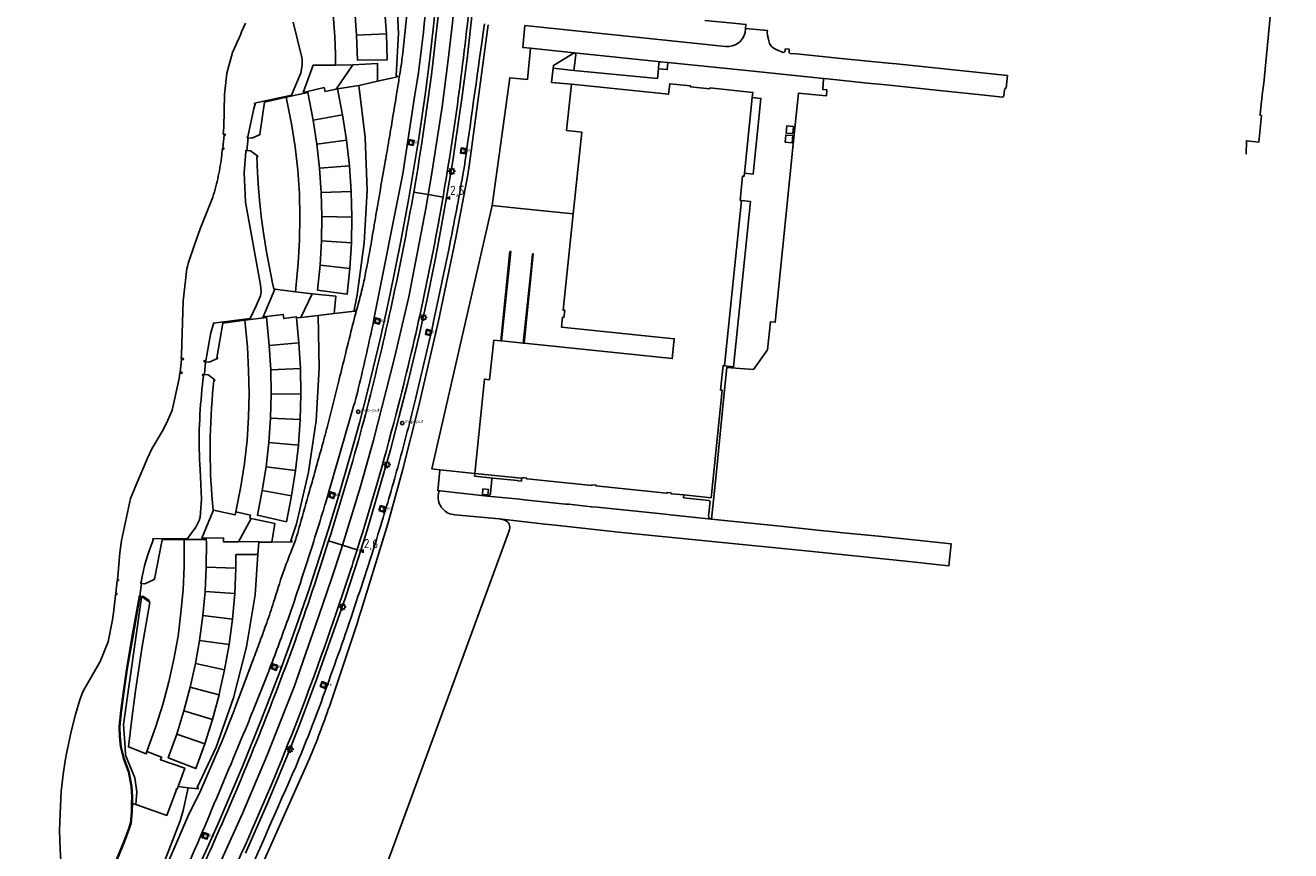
# Model space of a CAD drawing. Extents: x 165936 to 168762, y 445225 to 450407.
# Tile 51 of 69: x 168106 to 168454, y 448456 to 448683. Entities that reach past the tile are written whole.
import ezdxf

# ---------------------------------------------------------------- set-up
doc = ezdxf.new("R2010")
doc.units = 0
doc.header["$LTSCALE"] = 4
doc.layers.get('0').update_dxf_attribs({"linetype": 'CONTINUOUS'})
for name, color, linetype in [('G_BTD', 3, 'CONTINUOUS'), ('G_OTD', 32, 'CONTINUOUS'), ('G_OWG', 6, 'CONTINUOUS'), ('G_OWT', 6, 'CONTINUOUS'), ('G_PND', 1, 'CONTINUOUS'), ('G_WGD', 7, 'CONTINUOUS'), ('G_WTD', 5, 'CONTINUOUS'), ('LSHD', 3, 'CONTINUOUS'), ('PPALHM', 10, 'CONTINUOUS')]:
    doc.layers.add(name, color=color, linetype=linetype)
doc.layers.add('PPAL', color=7, linetype='CONTINUOUS', true_color=0xbd2877)
doc.layers.add('PPUT', color=7, linetype='CONTINUOUS', true_color=0xbd2877)
doc.styles.add('ISO', font='ISO')

# ---------------------------------------------------------------- blocks, each defined once
blk = doc.blocks.new('kolk')
at = {"color": 0}
blk.add_circle((0, 0), 0.6, dxfattribs=at)
at = {"color": 0, "linetype": 'Continuous', "style": 'ISO'}
blk.add_attdef('KOLK', (-0.04, -0.26), '', height=0.8, dxfattribs=at)
blk = doc.blocks.new('lichtmast')
at = {"color": 0}
for p, q in [((-0.6, 0), (-1, 0)), ((-0.71, 0.71), (-0.42, 0.42)), ((0, 0.6), (0, 1)), ((0.42, 0.42), (0.71, 0.71)), ((0.6, 0), (1, 0)), ((-0.42, -0.42), (-0.71, -0.71)), ((0, -0.6), (0, -1)), ((0.42, -0.42), (0.71, -0.71))]:
    blk.add_line(p, q, dxfattribs=at)
blk.add_circle((0, 0), 0.6, dxfattribs=at)
blk = doc.blocks.new('kilometerpaal')
at = {"color": 0}
for p, q in [((-0.44, 0.44), (0.44, -0.44)), ((-0.44, -0.44), (-0.44, 0.44)), ((0.44, 0.44), (-0.44, -0.44)), ((0.44, -0.44), (0.44, 0.44))]:
    blk.add_line(p, q, dxfattribs=at)
at = {"color": 0, "style": 'ISO'}
blk.add_attdef('KILOMETERPAAL', (0.59, 0.87), '', height=2.5, dxfattribs=at)
blk = doc.blocks.new('klok')
at = {"color": 0}
blk.add_circle((0, 0), 0.45, dxfattribs=at)
at = {"style": 'ISO'}
blk.add_attdef('KLOK', (0.7, 0), '', height=0.9, dxfattribs=at)

msp = doc.modelspace()

# ---------------------------------------------------------------- linework, layer by layer
at = {"layer": 'G_BTD', "linetype": 'Continuous', "transparency": 33554687}
for points in [[(168198.073, 448522.082), (168205.379, 448545.998), (168209.497, 448560.68), (168213.898, 448578.118), (168219.362, 448601.827), (168224.089, 448624.267), (168227.427, 448642.112), (168227.911, 448645.225), (168233.075, 448683.358)], [(168303.888, 448682.376), (168303.991, 448683.484), (168300.506, 448683.815), (168292.677, 448684.587)], [(168191.032, 448672.31), (168184.904, 448672.267), (168182.107, 448664.763), (168183.284, 448665.025)], [(168195.759, 448672.361), (168191.207, 448665.667)], [(168197.454, 448666.699), (168197.486, 448666.706), (168202.572, 448667.841)], [(168171.946, 448603.077), (168171.055, 448602.965), (168174.275, 448610.63)], [(168184.622, 448609.332), (168181.449, 448602.825)], [(168190.641, 448603.867), (168186.231, 448603.317)], [(168234.402, 448558.584), (168241.103, 448557.877), (168241.247, 448557.862), (168241.274, 448557.859), (168242.181, 448557.763), (168242.257, 448558.543)], [(168157.465, 448549.695), (168156.157, 448546.689), (168154.245, 448542.03), (168155.438, 448542.054)], [(168167.79, 448547.489), (168164.34, 448541.063)], [(168197.343, 448431.084), (168206.779, 448456.745), (168222.653, 448500), (168227.424, 448512.999), (168238.576, 448543.339), (168238.928, 448544.383)], [(168237.648, 448546.944), (168236.093, 448547.329)], [(168164.34, 448541.063), (168163.616, 448541.057)], [(168170.025, 448540.886), (168169.905, 448540.885)], [(168173.486, 448540.923), (168170.025, 448540.886)], [(168137.586, 448525.738), (168137.9, 448525.701), (168138.072, 448525.681), (168138.444, 448525.402), (168139.522, 448524.595), (168139.637, 448524.747)], [(168161.555, 448431.825), (168167.324, 448444.246), (168183.881, 448481.348)], [(168150.424, 448473.326), (168149.078, 448467.063), (168148.206, 448464.219), (168144.521, 448454.43), (168143.876, 448452.852), (168141.959, 448448.509), (168140.246, 448444.622), (168138.912, 448441.487), (168138.052, 448439.464), (168136.221, 448435.179), (168135.775, 448434.255), (168130.23, 448423.812), (168128.757, 448421.229), (168125.393, 448415.839), (168117.624, 448404.116)], [(168147.701, 448473.613), (168147.446, 448472.896), (168147.143, 448472.972), (168147.105, 448472.517), (168144.529, 448465.691), (168142.547, 448466.389), (168136.029, 448468.684)]]:
    msp.add_lwpolyline(points, dxfattribs=at)
for points in [[(168238.928, 448544.383, 0.3965949), (168237.648, 448546.944)], [(168189.33, 448495.72, 0.0075488), (168198.073, 448522.082)], [(168183.881, 448481.348, 0.0135696), (168189.33, 448495.72)]]:
    msp.add_lwpolyline(points, format="xyb", dxfattribs=at)
at = {"layer": 'G_OTD', "linetype": 'Continuous', "transparency": 33554687}
for points in [[(168202.572, 448667.841), (168208.065, 448669.066), (168207.966, 448669.306), (168207.745, 448669.304), (168208.316, 448681.12), (168207.654, 448695.514), (168205.694, 448709.892), (168202.641, 448724.021)], [(168243.866, 448668.329), (168244.731, 448676.942)], [(168190.974, 448675.177), (168191.032, 448672.31)], [(168256.678, 448675.643), (168251.018, 448672.18), (168250.945, 448671.403)], [(168191.032, 448672.31), (168195.759, 448672.361)], [(168195.759, 448672.361), (168195.805, 448672.362), (168202.572, 448672.757), (168202.572, 448667.841)], [(168190.641, 448603.867), (168196.351, 448604.579), (168196.338, 448604.851), (168196.188, 448604.878), (168196.967, 448609.04), (168198.89, 448623.335), (168199.682, 448637.782), (168199.143, 448652.388), (168197.454, 448666.699)], [(168197.454, 448666.699), (168191.524, 448665.738)], [(168234.122, 448633.589), (168236.414, 448650.164), (168236.414, 448650.168), (168238.982, 448668.81), (168243.866, 448668.329)], [(168183.346, 448664.714), (168177.466, 448663.411)], [(168219.685, 448560.872), (168219.626, 448560.878), (168217.556, 448561.095), (168234.122, 448633.589)], [(168241.054, 448632.876), (168234.122, 448633.589)], [(168256.436, 448631.296), (168241.054, 448632.876)], [(168236.489, 448596.396), (168239.03, 448620.947), (168239.279, 448620.921), (168236.738, 448596.37)], [(168244.834, 448616.315), (168245.247, 448620.304), (168245.463, 448620.282), (168242.921, 448595.726)], [(168242.706, 448595.748), (168244.834, 448616.315)], [(168184.622, 448609.332), (168179.965, 448609.82)], [(168184.622, 448609.332), (168191.068, 448608.676), (168190.641, 448603.867)], [(168173.486, 448540.923), (168179.017, 448540.982), (168179.03, 448541.293), (168178.702, 448541.326), (168180.281, 448546.004), (168183.611, 448560.247), (168185.686, 448574.402), (168186.548, 448588.874), (168186.231, 448603.317)], [(168186.231, 448603.317), (168181.449, 448602.825)], [(168171.982, 448602.774), (168166.025, 448602.028)], [(168181.449, 448602.825), (168180.231, 448602.699)], [(168167.79, 448547.489), (168167.438, 448547.568), (168167.626, 448548.352), (168163.524, 448549.288)], [(168167.79, 448547.489), (168174.333, 448546.031), (168173.486, 448540.923)], [(168155.446, 448541.7), (168149.38, 448541.621)], [(168169.653, 448537.492), (168168.879, 448526.433), (168166.485, 448512.149), (168162.909, 448498.083), (168158.112, 448484.486), (168152.883, 448473.336), (168153.266, 448473.207), (168153.239, 448473.029), (168150.424, 448473.326)], [(168139.078, 448483.284), (168143.127, 448481.769), (168142.786, 448481.011), (168149.492, 448478.66), (168147.701, 448473.613)], [(168147.701, 448473.613), (168150.424, 448473.326)]]:
    msp.add_lwpolyline(points, dxfattribs=at)
msp.add_lwpolyline([(168184.965, 448714.141, -0.0665992), (168190.974, 448675.177)], format="xyb", dxfattribs=at)
at = {"layer": 'G_OWG', "linetype": 'Continuous', "transparency": 33554687}
for points in [[(168216.64, 448699.38, -0.0287), (168212.785, 448663.525)], [(168209.446, 448674.967, 0.0021784), (168210.569, 448685.552)], [(168231.992, 448683.645, -0.0009002), (168226.718, 448645.993)], [(168209.141, 448672.64, 0.0098832), (168209.446, 448674.967)], [(168208.569, 448668.949, 0.0016285), (168209.141, 448672.64)], [(168207.917, 448664.891, 0.0015185), (168208.569, 448668.949)], [(168206.17, 448654.267, 0.0004582), (168207.917, 448664.891)], [(168205.562, 448650.662, 0.0011244), (168206.17, 448654.267)], [(168204.592, 448645.109, 0.0014285), (168205.562, 448650.662)], [(168203.183, 448637.085, -0.0011305), (168204.592, 448645.109)], [(168226.718, 448645.993, -0.0086186), (168226.088, 448642.056)], [(168226.088, 448642.056, -0.0054385), (168222.365, 448622.39)], [(168202.464, 448632.88, -0.0011948), (168203.183, 448637.085)], [(168201.227, 448625.609, 0.0006911), (168202.464, 448632.88)], [(168199.401, 448615.515, 0.0045516), (168201.227, 448625.609)], [(168222.365, 448622.39, -0.0051089), (168217.983, 448601.658)], [(168198.483, 448611.198, 0.0106187), (168199.401, 448615.515)], [(168197.266, 448606.493, 0.0112281), (168198.483, 448611.198)], [(168195.512, 448599.89, -0.0078447), (168197.266, 448606.493)], [(168193.473, 448591.625, -0.0008828), (168195.512, 448599.89)], [(168201.696, 448602.804, -0.0062217), (168197.879, 448585.633)], [(168217.159, 448597.816, -0.0026331), (168212.73, 448579.176)], [(168191.83, 448584.978, 0.0010275), (168193.473, 448591.625)], [(168188.883, 448573.272, 0.0011252), (168191.83, 448584.978)], [(168197.879, 448585.633, -0.0127007), (168195.714, 448577.376)], [(168212.73, 448579.176, -0.0068957), (168208.138, 448561.509)], [(168195.714, 448577.376, -0.0004303), (168188.323, 448551.935)], [(168188.017, 448569.955, 0.0036079), (168188.883, 448573.272)], [(168183.836, 448554.938, 0.0002962), (168187.576, 448568.343)], [(168187.576, 448568.343, 0.0020472), (168188.017, 448569.955)], [(168208.138, 448561.509, -0.0081858), (168203.146, 448544.437)], [(168181.266, 448545.801, 0.000897), (168183.836, 448554.938)], [(168188.323, 448551.935, -0.0038518), (168187.452, 448549.029)], [(168187.452, 448549.029, -0.0036923), (168181.776, 448531.065)], [(168180.366, 448542.674, 0.0026176), (168181.266, 448545.801)], [(168203.146, 448544.437, -0.0060133), (168195.777, 448521.671)], [(168179.023, 448538.896, 0.0283188), (168180.366, 448542.674)], [(168176.6, 448532.55, -0.0168162), (168179.023, 448538.896)], [(168173.945, 448524.377, -0.0086848), (168176.6, 448532.55)], [(168181.776, 448531.065, -0.0064097), (168178.235, 448520.596)], [(168172.066, 448518.739, 0.0126111), (168173.945, 448524.377)], [(168178.235, 448520.596, -0.0065204), (168173.316, 448507.201)], [(168195.777, 448521.671, -0.0063192), (168187.565, 448498.3)], [(168170.14, 448513.443, 0.0011219), (168172.066, 448518.739)], [(168168.321, 448508.513, 0.0010244), (168170.14, 448513.443)], [(168173.316, 448507.201, -0.0059797), (168167.543, 448492.62)], [(168162.206, 448492.305, 0.0043105), (168163.583, 448495.88)], [(168187.565, 448498.3, -0.011959), (168180.043, 448479.099)], [(168159.199, 448484.789, 0.0019957), (168162.206, 448492.305)], [(168167.543, 448492.62, -0.0017257), (168166.844, 448490.931)], [(168156.335, 448465.799, 0.0001299), (168166.844, 448490.931)], [(168180.043, 448479.099, -0.0005238), (168164.913, 448444.673)], [(168156.335, 448465.799, -0.003709), (168152.496, 448456.814)], [(168152.496, 448456.814, -0.001952), (168144.818, 448439.393)]]:
    msp.add_lwpolyline(points, format="xyb", dxfattribs=at)
for points in [[(168149.537, 448443.478), (168155.388, 448456.042), (168158.757, 448463.633), (168165.38, 448479.184), (168170.631, 448492.151), (168175.676, 448505.215), (168179.578, 448515.837), (168183.644, 448527.72), (168185.789, 448534.227), (168188.985, 448544.255), (168191.548, 448552.614), (168195.347, 448565.598), (168197.603, 448573.788), (168199.91, 448582.77), (168203.288, 448596.792), (168204.884, 448603.842), (168206.064, 448609.261), (168209.033, 448623.796), (168211.229, 448635.631), (168213.259, 448647.736), (168214.032, 448652.705), (168215.757, 448664.735), (168216.953, 448674.063), (168217.988, 448683.033), (168218.648, 448689.474)], [(168166.261, 448455.335), (168172.305, 448469.099), (168177.6, 448481.847), (168180.982, 448490.369), (168185.793, 448503.074), (168193.736, 448525.736), (168197.422, 448536.976), (168199.7, 448544.253), (168201.873, 448551.461), (168204.356, 448560.048), (168206.106, 448566.354), (168208.46, 448575.212), (168210.905, 448584.839), (168214.003, 448597.851), (168216.211, 448607.855), (168218.518, 448619.109), (168219.573, 448624.585), (168221.325, 448634.228), (168222.316, 448640.038), (168223.36, 448646.474), (168223.875, 448649.776), (168225.892, 448663.746), (168227.214, 448674.047), (168228.735, 448687.528)], [(168212.785, 448663.525), (168209.511, 448642.345), (168201.696, 448602.804)], [(168212.371, 448650.122), (168212.63, 448651.549), (168211.204, 448651.808), (168210.944, 448650.382), (168212.371, 448650.122)], [(168225.607, 448649.51), (168225.378, 448648.078), (168226.809, 448647.849), (168227.039, 448649.281), (168225.607, 448649.51)], [(168203.412, 448602.345), (168203.024, 448600.947), (168201.627, 448601.336), (168202.015, 448602.733), (168203.412, 448602.345)], [(168217.983, 448601.658), (168217.483, 448599.229)], [(168217.483, 448599.229), (168216.07, 448599.553), (168215.746, 448598.14), (168217.159, 448597.816)], [(168217.483, 448599.229), (168217.159, 448597.816)], [(168190.991, 448554.293), (168190.493, 448552.932), (168189.131, 448553.43), (168189.63, 448554.792), (168190.991, 448554.293)], [(168202.955, 448549.629), (168204.334, 448549.181), (168204.783, 448550.56), (168203.404, 448551.008), (168202.955, 448549.629)], [(168163.583, 448495.88), (168168.095, 448507.907), (168168.321, 448508.513)], [(168175.154, 448506.961), (168174.641, 448505.604), (168173.285, 448506.117), (168173.798, 448507.473), (168175.154, 448506.961)], [(168186.772, 448501.169), (168188.125, 448500.648), (168188.646, 448502.001), (168187.293, 448502.522), (168186.772, 448501.169)], [(168141.319, 448444.658), (168146.52, 448456.431), (168150.659, 448466.008), (168153.619, 448472.045), (168159.199, 448484.789)], [(168156.119, 448460.5), (168155.606, 448459.143), (168154.25, 448459.656), (168154.763, 448461.012), (168156.119, 448460.5)]]:
    msp.add_lwpolyline(points, dxfattribs=at)
at = {"layer": 'G_OWT', "linetype": 'Continuous', "transparency": 33554687}
for points in [[(168136.029, 448468.684), (168136.313, 448472.231), (168135.737, 448476.048), (168133.216, 448482.24), (168133.073, 448484.352), (168132.64, 448490.737), (168137.586, 448525.738)], [(168136.933, 448525.814), (168137.586, 448525.738)], [(168136.029, 448468.684), (168134.876, 448469.089)]]:
    msp.add_lwpolyline(points, dxfattribs=at)
at = {"layer": 'G_PND', "linetype": 'Continuous', "transparency": 33554687}
for points in [[(168196.804, 448680.543), (168196.302, 448687.211)], [(168205.019, 448680.848), (168204.474, 448687.898)], [(168205.019, 448680.848), (168205.26, 448673.78), (168197.028, 448673.685), (168196.804, 448680.543)], [(168205.019, 448680.848), (168196.804, 448680.543)], [(168191.207, 448665.667), (168188.155, 448664.986), (168187.908, 448666.074), (168183.284, 448665.025)], [(168255.96, 448667.051), (168254.63, 448654.239)], [(168183.346, 448664.714), (168183.284, 448665.025)], [(168184.848, 448657.16), (168183.346, 448664.714)], [(168191.524, 448665.738), (168191.207, 448665.667)], [(168191.524, 448665.738), (168192.962, 448658.58)], [(168305.722, 448663.371), (168303.581, 448642.506)], [(168192.962, 448658.58), (168184.848, 448657.16)], [(168185.878, 448650.555), (168184.848, 448657.16)], [(168192.962, 448658.58), (168194.049, 448651.584)], [(168256.436, 448631.296), (168258.781, 448653.808), (168254.63, 448654.239)], [(168194.049, 448651.584), (168185.878, 448650.555)], [(168186.628, 448643.91), (168185.878, 448650.555)], [(168194.049, 448651.584), (168194.836, 448644.548)], [(168194.836, 448644.548), (168186.628, 448643.91)], [(168187.087, 448637.238), (168186.628, 448643.91)], [(168194.836, 448644.548), (168195.32, 448637.485)], [(168195.32, 448637.485), (168187.087, 448637.238)], [(168187.253, 448630.558), (168187.087, 448637.238)], [(168195.32, 448637.485), (168195.502, 448630.408)], [(168302.807, 448634.969), (168298.14, 448589.489)], [(168242.921, 448595.726), (168283.717, 448591.476), (168284.285, 448596.926), (168253.193, 448600.165), (168253.473, 448602.851), (168253.91, 448602.805), (168254.117, 448604.794), (168253.68, 448604.84), (168256.436, 448631.296)], [(168187.149, 448623.866), (168187.253, 448630.558)], [(168195.502, 448630.408), (168187.253, 448630.558)], [(168195.502, 448630.408), (168195.38, 448623.329)], [(168186.757, 448617.204), (168187.149, 448623.866)], [(168195.38, 448623.329), (168187.149, 448623.866)], [(168195.38, 448623.329), (168194.956, 448616.263)], [(168194.956, 448616.263), (168194.229, 448609.22), (168186.082, 448610.339), (168186.757, 448617.204)], [(168194.956, 448616.263), (168186.757, 448617.204)], [(168180.231, 448602.699), (168180.199, 448603.007), (168176.768, 448602.496), (168176.634, 448603.63), (168171.946, 448603.077)], [(168171.982, 448602.774), (168171.946, 448603.077)], [(168172.777, 448595.075), (168172.08, 448601.943), (168171.982, 448602.774)], [(168180.231, 448602.699), (168180.947, 448595.788)], [(168229.39, 448559.864), (168231.995, 448585.819), (168233.437, 448585.665), (168234.601, 448596.592), (168236.489, 448596.396)], [(168236.489, 448596.396), (168236.738, 448596.37)], [(168241.93, 448595.829), (168236.738, 448596.37)], [(168180.947, 448595.788), (168172.777, 448595.075)], [(168173.178, 448588.406), (168172.777, 448595.075)], [(168180.947, 448595.788), (168181.368, 448588.752)], [(168242.706, 448595.748), (168241.93, 448595.829)], [(168242.706, 448595.748), (168242.921, 448595.726)], [(168181.368, 448588.752), (168173.178, 448588.406)], [(168173.302, 448581.727), (168173.178, 448588.406)], [(168181.368, 448588.752), (168181.484, 448581.705)], [(168173.12, 448575.037), (168173.302, 448581.727)], [(168181.484, 448581.705), (168173.302, 448581.727)], [(168181.484, 448581.705), (168181.298, 448574.659)], [(168172.669, 448568.363), (168173.12, 448575.037)], [(168181.298, 448574.659), (168173.12, 448575.037)], [(168181.298, 448574.659), (168180.808, 448567.628)], [(168171.9, 448561.718), (168172.669, 448568.363)], [(168180.808, 448567.628), (168172.669, 448568.363)], [(168180.808, 448567.628), (168180.016, 448560.624)], [(168170.856, 448555.113), (168171.9, 448561.718)], [(168180.016, 448560.624), (168171.9, 448561.718)], [(168180.016, 448560.624), (168178.923, 448553.661)], [(168229.39, 448559.864), (168242.257, 448558.543)], [(168242.257, 448558.543), (168242.54, 448558.514), (168242.559, 448558.703), (168243.609, 448558.596), (168243.59, 448558.407), (168243.781, 448558.387), (168261.59, 448556.546), (168261.61, 448556.745), (168262.712, 448556.633), (168262.692, 448556.434), (168282.158, 448554.418), (168282.269, 448554.406), (168282.291, 448554.605), (168283.378, 448554.486), (168283.356, 448554.288), (168283.481, 448554.275), (168286.898, 448553.924)], [(168178.923, 448553.661), (168177.485, 448546.546), (168169.493, 448548.333), (168170.856, 448555.113)], [(168178.923, 448553.661), (168170.856, 448555.113)], [(168155.418, 448534.04), (168155.464, 448540.938), (168155.446, 448541.7)], [(168163.616, 448541.057), (168160.171, 448541.026), (168160.158, 448542.108), (168155.438, 448542.054)], [(168155.446, 448541.7), (168155.438, 448542.054)], [(168163.616, 448541.057), (168169.919, 448541.075), (168169.905, 448540.885)], [(168169.905, 448540.885), (168169.653, 448537.492)], [(168163.594, 448533.807), (168163.605, 448537.51)], [(168169.653, 448537.492), (168163.605, 448537.51)], [(168155.102, 448527.362), (168155.418, 448534.04)], [(168155.418, 448534.04), (168163.594, 448533.807)], [(168163.594, 448533.807), (168163.266, 448526.767)], [(168154.509, 448520.693), (168155.102, 448527.362)], [(168155.102, 448527.362), (168163.266, 448526.767)], [(168162.636, 448519.747), (168163.266, 448526.767)], [(168153.604, 448513.893), (168154.509, 448520.693)], [(168162.636, 448519.747), (168154.509, 448520.693)], [(168162.636, 448519.747), (168161.707, 448512.76)], [(168152.461, 448507.491), (168153.604, 448513.893)], [(168161.707, 448512.76), (168153.604, 448513.893)], [(168161.707, 448512.76), (168160.479, 448505.819)], [(168151.012, 448500.96), (168152.461, 448507.491)], [(168160.479, 448505.819), (168152.461, 448507.491)], [(168160.479, 448505.819), (168159.191, 448500), (168158.953, 448498.93)], [(168149.292, 448494.484), (168150.757, 448500), (168151.012, 448500.96)], [(168158.953, 448498.93), (168154.768, 448500), (168151.012, 448500.96)], [(168158.953, 448498.93), (168157.138, 448492.128)], [(168147.297, 448488.109), (168149.292, 448494.484)], [(168157.138, 448492.128), (168149.292, 448494.484)], [(168157.138, 448492.128), (168155.031, 448485.401)], [(168155.031, 448485.401), (168152.562, 448478.576), (168144.95, 448481.593), (168147.297, 448488.109)], [(168155.031, 448485.401), (168147.297, 448488.109)]]:
    msp.add_lwpolyline(points, dxfattribs=at)
at = {"layer": 'G_WGD', "linetype": 'Continuous', "transparency": 33554687}
for points in [[(168227.432, 448735.454), (168227.272, 448732.405), (168226.079, 448715.44), (168225.463, 448707.289), (168223.261, 448683.918), (168222.026, 448673.732), (168220.38, 448660.772), (168217.439, 448641.94), (168216.513, 448636.64)], [(168244.731, 448676.942), (168242.555, 448677.165), (168243.165, 448683.165), (168273, 448680.077), (168298.415, 448677.44)], [(168303.787, 448681.29), (168303.888, 448682.376)], [(168303.888, 448682.376), (168309.906, 448681.771), (168309.87, 448681.393), (168309.963, 448680.47), (168310.08, 448679.766), (168310.262, 448679.003), (168310.522, 448678.27), (168310.686, 448677.943), (168310.874, 448677.656), (168311.077, 448677.416), (168311.514, 448677.025), (168311.989, 448676.724), (168312.497, 448676.483), (168314.243, 448675.77), (168314.513, 448675.836), (168314.693, 448676.001), (168314.808, 448676.243), (168314.808, 448676.728), (168315.932, 448676.648), (168315.886, 448675.869), (168316.028, 448675.65), (168316.192, 448675.493), (168317.89, 448675.355), (168330.257, 448674.093), (168343.218, 448672.814), (168345.411, 448672.589), (168375.981, 448669.411), (168375.613, 448665.944), (168375.512, 448665.934), (168375.336, 448665.822), (168375.247, 448665.7), (168375.195, 448665.498), (168375.003, 448663.788), (168374.905, 448663.607), (168374.674, 448663.485), (168369.664, 448664.039), (168356.403, 448665.388), (168348.655, 448666.177), (168342.579, 448666.817), (168337.427, 448667.349), (168326.436, 448668.467), (168325.399, 448668.577)], [(168256.678, 448675.643), (168244.731, 448676.942)], [(168256.636, 448670.827), (168257.126, 448675.137)], [(168256.678, 448675.643), (168256.684, 448675.643)], [(168256.684, 448675.643), (168280.597, 448673.203)], [(168282.52, 448672.991), (168282.329, 448671.057), (168279.914, 448671.296)], [(168282.52, 448672.991), (168280.597, 448673.203)], [(168325.399, 448668.577), (168303.351, 448670.917), (168282.52, 448672.991)], [(168250.945, 448671.403), (168250.504, 448667.521)], [(168250.945, 448671.403), (168256.636, 448670.827)], [(168256.636, 448670.827), (168279.634, 448668.569), (168279.914, 448671.296)], [(168279.914, 448671.296), (168280.066, 448672.775)], [(168250.504, 448667.521), (168255.96, 448667.051)], [(168255.96, 448667.051), (168282.719, 448664.274), (168283.02, 448667.128), (168288.72, 448666.541), (168288.698, 448666.338), (168294.063, 448665.772), (168294.086, 448665.988), (168305.866, 448664.775), (168305.722, 448663.371)], [(168294.542, 448547.284), (168295.764, 448559.495), (168298.023, 448581.941), (168298.733, 448588.989), (168306.052, 448588.439), (168309.906, 448593.852), (168310.73, 448601.632), (168312.049, 448601.501), (168314.023, 448621.435), (168317.013, 448650.558), (168318.462, 448664.581), (168320.319, 448664.389), (168326.143, 448663.8), (168326.296, 448665.454), (168325.192, 448665.56), (168325.399, 448668.577)], [(168177.466, 448663.411), (168171.462, 448662.08), (168170.191, 448653.249), (168170.242, 448653.131), (168167.954, 448652.133), (168166.988, 448652.241)], [(168177.466, 448663.411), (168178.934, 448656.099), (168179.916, 448649.747), (168180.641, 448643.383), (168181.082, 448636.971), (168181.232, 448630.548), (168181.108, 448624.094), (168180.711, 448617.705), (168179.965, 448609.82)], [(168305.722, 448663.371), (168308.114, 448663.13), (168306.015, 448642.261), (168303.581, 448642.506)], [(168316.931, 448653.415), (168315.089, 448653.556), (168315.241, 448655.547), (168317.083, 448655.406), (168316.931, 448653.415)], [(168166.621, 448648.747), (168166.988, 448652.241)], [(168316.738, 448650.897), (168314.818, 448651.044), (168314.97, 448653.035), (168316.89, 448652.889), (168316.738, 448650.897)], [(168166.621, 448648.747), (168167.584, 448648.644), (168169.618, 448647.176), (168169.434, 448646.924), (168169.321, 448647.005), (168169.489, 448642.655), (168169.77, 448638.31), (168170.145, 448634.14), (168170.624, 448629.98), (168171.264, 448625.423), (168172.017, 448620.883), (168173.686, 448612.227), (168174.031, 448610.665), (168174.275, 448610.63)], [(168303.581, 448642.506), (168303.494, 448641.661), (168303.082, 448641.703), (168302.416, 448635.009), (168302.807, 448634.969)], [(168216.513, 448636.64), (168215.923, 448633.263), (168211.157, 448608.5), (168207.27, 448591.653), (168201.481, 448569.001), (168197.901, 448556.212), (168192.953, 448540.09)], [(168216.513, 448636.64), (168212.541, 448637.33)], [(168220.605, 448635.929), (168216.513, 448636.64)], [(168220.838, 448637.288), (168220.722, 448636.609), (168220.605, 448635.929)], [(168302.807, 448634.969), (168305.238, 448634.717), (168300.536, 448589.235), (168298.14, 448589.489)], [(168179.965, 448609.82), (168174.275, 448610.63)], [(168166.025, 448602.028), (168159.955, 448601.268), (168158.293, 448591.717), (168158.443, 448591.785), (168158.567, 448591.494), (168156.267, 448590.486), (168155.331, 448590.57), (168155.269, 448590.576)], [(168166.025, 448602.028), (168166.747, 448594.647), (168167.096, 448588.234), (168167.224, 448581.822), (168167.084, 448575.392), (168166.649, 448568.974), (168165.93, 448562.575), (168164.936, 448556.231), (168163.524, 448549.288)], [(168154.901, 448587.074), (168155.171, 448589.64), (168155.269, 448590.576)], [(168298.14, 448589.489), (168297.729, 448589.531), (168297.04, 448582.809), (168297.45, 448582.767), (168294.411, 448553.154), (168286.898, 448553.924)], [(168154.901, 448587.074), (168155.939, 448586.964), (168157.778, 448585.602), (168157.593, 448585.347), (168157.501, 448585.415), (168157.189, 448581.917)], [(168219.685, 448560.872), (168219.185, 448555.094), (168219.781, 448555.03)], [(168229.39, 448559.864), (168219.685, 448560.872)], [(168229.39, 448559.864), (168229.316, 448559.121), (168234.402, 448558.584)], [(168233.697, 448554.351), (168234.077, 448558.276)], [(168219.274, 448553.874), (168219.416, 448554.776)], [(168219.781, 448555.03), (168232.871, 448553.631)], [(168232.982, 448553.968), (168231.492, 448554.086), (168231.611, 448555.588), (168233.101, 448555.47), (168232.982, 448553.968)], [(168232.871, 448553.631), (168241.744, 448552.737), (168242.991, 448552.629), (168254.368, 448551.436), (168254.39, 448551.434), (168255.193, 448551.359), (168255.261, 448551.352), (168261.499, 448550.687), (168261.556, 448550.68), (168263.011, 448550.563), (168281.752, 448548.618), (168283.146, 448548.496), (168294.542, 448547.284)], [(168286.898, 448553.924), (168286.814, 448553.15), (168293.771, 448552.42)], [(168294.132, 448552.159), (168293.699, 448548.135)], [(168157.465, 448549.695), (168157.297, 448549.731)], [(168163.524, 448549.288), (168163.35, 448548.43), (168157.465, 448549.695)], [(168236.093, 448547.329), (168223.943, 448548.453)], [(168236.093, 448547.329), (168248.721, 448545.873), (168252.359, 448545.486), (168252.399, 448545.482), (168268.934, 448543.724), (168293.804, 448541.212), (168321.398, 448538.49), (168349.744, 448535.49), (168356.256, 448534.794), (168359.88, 448534.407), (168360.464, 448540.473), (168357.82, 448540.749), (168353.621, 448541.187), (168340.501, 448542.557), (168330.79, 448543.543), (168326.584, 448543.969), (168325.436, 448544.086), (168314.382, 448545.227), (168294.542, 448547.284)], [(168149.38, 448541.621), (168143.325, 448541.542), (168141.177, 448530.74), (168140.884, 448530.62), (168140.93, 448530.521), (168138.556, 448529.492), (168137.594, 448529.586)], [(168149.38, 448541.621), (168149.342, 448534.245), (168149.066, 448527.837), (168148.446, 448521.432), (168147.65, 448515.062), (168146.51, 448508.708), (168145.119, 448502.437), (168143.48, 448496.24), (168141.565, 448490.13), (168139.078, 448483.284)], [(168192.953, 448540.09), (168189.107, 448541.304)], [(168192.953, 448540.09), (168192.415, 448538.336), (168190.218, 448531.651), (168188.617, 448527.061), (168185.52, 448517.988), (168182.85, 448510.409), (168179.583, 448501.103), (168177.339, 448495.278), (168172.213, 448482.279), (168165.384, 448466.202), (168156.99, 448447.595)], [(168196.96, 448538.826), (168192.953, 448540.09)], [(168137.185, 448526.094), (168137.594, 448529.586)], [(168139.078, 448483.284), (168138.841, 448482.631), (168134.015, 448484.536), (168134.955, 448492.274), (168135.989, 448500), (168137.811, 448512.18), (168139.865, 448524.324), (168139.637, 448524.747)], [(168137.185, 448526.094), (168138.16, 448525.979), (168139.711, 448524.845), (168139.637, 448524.747)]]:
    msp.add_lwpolyline(points, dxfattribs=at)
for points in [[(168228.626, 448696.655, -0.0192345), (168220.838, 448637.288)], [(168212.541, 448637.33, 0.017971), (168219.622, 448689.03)], [(168298.415, 448677.44, 0.383016), (168303.787, 448681.29)], [(168257.126, 448675.137, 0.3898188), (168256.684, 448675.643)], [(168280.066, 448672.775, -0.2835585), (168280.597, 448673.203)], [(168220.605, 448635.929, -0.0203576), (168208.335, 448578.749)], [(168211.031, 448628.931, 0.0028717), (168212.541, 448637.33)], [(168197.814, 448570.684, 0.0190046), (168211.031, 448628.931)], [(168157.189, 448581.917, 0.0460448), (168157.297, 448549.731)], [(168208.335, 448578.749, -0.0144568), (168196.96, 448538.826)], [(168189.107, 448541.304, 0.0088085), (168197.814, 448570.684)], [(168234.077, 448558.276, -0.3709237), (168234.402, 448558.584)], [(168219.781, 448555.03, 0.3306874), (168219.416, 448554.776)], [(168223.943, 448548.453, -0.4267818), (168219.274, 448553.874)], [(168232.871, 448553.631, 0.2585822), (168233.697, 448554.351)], [(168293.771, 448552.42, -0.3282783), (168294.132, 448552.159)], [(168293.699, 448548.135, 0.3376461), (168294.542, 448547.284)], [(168179.876, 448513.669, 0.0083572), (168189.107, 448541.304)], [(168196.96, 448538.826, -0.0064236), (168191.198, 448521.391)], [(168191.198, 448521.391, -0.0283031), (168160.781, 448445.829)], [(168157.516, 448458.342, 0.0172831), (168179.876, 448513.669)], [(168153.384, 448449.275, 0.0041778), (168157.516, 448458.342)]]:
    msp.add_lwpolyline(points, format="xyb", dxfattribs=at)
at = {"layer": 'G_WTD', "linetype": 'Continuous', "transparency": 33554687}
for points in [[(168391.945, 448739.094), (168401.104, 448738.127), (168407.992, 448737.788), (168434.536, 448734.991), (168453.973, 448732.995), (168450.122, 448697.22), (168449.166, 448687.478), (168448.52, 448687.535), (168446.547, 448667.312), (168446.147, 448664.122), (168446.138, 448663.853), (168445.944, 448662.23), (168445.588, 448658.752), (168445.583, 448658.699), (168445.563, 448658.478), (168445.919, 448658.441), (168445.212, 448651.094), (168441.793, 448651.449), (168441.673, 448647.79)], [(168166.2, 448683.803), (168165.17, 448681.43), (168164.842, 448680.625), (168162.632, 448675.71), (168161.086, 448670.036), (168160.445, 448664.223), (168160.258, 448655.201), (168160.12, 448653.284), (168160.664, 448653.226), (168160.647, 448653.027), (168160.638, 448652.917), (168160.635, 448652.917), (168160.329, 448652.95), (168159.963, 448649.477), (168160.264, 448649.446), (168160.247, 448649.292), (168160.228, 448649.126), (168159.824, 448649.167), (168159.713, 448647.626)], [(168181.698, 448674.415), (168179.361, 448684.123)], [(168166.988, 448652.241), (168166.726, 448652.27), (168166.743, 448652.431), (168166.76, 448652.583), (168166.899, 448652.567), (168168.481, 448660.38), (168168.928, 448661.518), (168168.809, 448661.492), (168168.742, 448661.786), (168178.872, 448664.042), (168181.1, 448669.274)], [(168155.269, 448590.576), (168154.814, 448590.618), (168154.828, 448590.747), (168154.849, 448590.94), (168155.28, 448590.899), (168156.721, 448598.622), (168157.446, 448600.96), (168157.378, 448600.951), (168157.33, 448601.246), (168167.545, 448602.526), (168169.178, 448606.028), (168170.369, 448608.759), (168170.524, 448609.792), (168170.383, 448611.774), (168166.274, 448634.539), (168165.852, 448642.605), (168166.31, 448648.466), (168166.327, 448648.62), (168166.345, 448648.777), (168166.621, 448648.747)], [(168157.238, 448635.954), (168153.781, 448627.241), (168152.164, 448622.819), (168150.46, 448617.652), (168150.222, 448616.872), (168150.052, 448616.263), (168149.218, 448608.941), (168149.073, 448607.381), (168148.581, 448592.469), (168148.5, 448591.588), (168149.143, 448591.52), (168149.125, 448591.356), (168149.109, 448591.203), (168148.606, 448591.257), (168148.24, 448587.774), (168148.75, 448587.723), (168148.734, 448587.562), (168148.718, 448587.406), (168148.117, 448587.466), (168147.984, 448586.037), (168146.05, 448577.246), (168144.893, 448574.486), (168143.548, 448571.828), (168140.472, 448566.656), (168139.281, 448564.053), (168135.889, 448556.036), (168135.526, 448555.19), (168134.601, 448552.935), (168132.107, 448541.385), (168131.626, 448537.999), (168131.174, 448532.597), (168130.955, 448530.649), (168131.249, 448530.616), (168131.226, 448530.446), (168131.207, 448530.301), (168130.931, 448530.332), (168130.548, 448526.842), (168130.801, 448526.814), (168130.789, 448526.692), (168130.772, 448526.508), (168130.455, 448526.54), (168130.342, 448525.442), (168129.868, 448521.507), (168129.628, 448519.514), (168128.424, 448513.518), (168126.188, 448508.036), (168121.608, 448500.114), (168121.281, 448499.266), (168120.66, 448497.551), (168119.41, 448493.486), (168118.219, 448488.778), (168116.724, 448481.8), (168116.049, 448477.044), (168115.482, 448472.274), (168115.205, 448466.319), (168115.069, 448461.508), (168115.217, 448456.278), (168115.504, 448451.494)], [(168154.252, 448582.903), (168154.677, 448586.78), (168154.417, 448586.808), (168154.433, 448586.96), (168154.45, 448587.124), (168154.901, 448587.074)], [(168137.594, 448529.586), (168137.353, 448529.61), (168137.372, 448529.754), (168137.393, 448529.923), (168137.542, 448529.908), (168137.821, 448531.513), (168138.152, 448533.108), (168138.466, 448534.428), (168138.816, 448535.738), (168139.233, 448537.148), (168139.688, 448538.547), (168140.219, 448540.036), (168140.792, 448541.509), (168140.696, 448541.507), (168140.692, 448541.827), (168150.234, 448541.949), (168152.551, 448545.062), (168153.506, 448546.854), (168153.747, 448547.797), (168154.138, 448552.81), (168153.958, 448556.847), (168153.713, 448560.934)], [(168134.876, 448469.089), (168134.921, 448470.764), (168134.73, 448473.661), (168133.994, 448477.585), (168132.657, 448481.3), (168131.811, 448484.597), (168131.512, 448487.322), (168131.43, 448490.21), (168131.866, 448494.556), (168132.521, 448499.351), (168133.56, 448506.452), (168134.979, 448514.639), (168136.933, 448525.814)], [(168136.933, 448525.814), (168136.956, 448525.966), (168136.979, 448526.118), (168137.185, 448526.094)], [(168134.876, 448469.089), (168134.812, 448466.692), (168134.566, 448463.64), (168134.021, 448461.951), (168132.747, 448458.469), (168130.773, 448453.793), (168128.09, 448447.434), (168116.458, 448425.3), (168105.611, 448405.875)]]:
    msp.add_lwpolyline(points, dxfattribs=at)
for points in [[(168181.771, 448671.801, 0.0723107), (168181.698, 448674.415)], [(168181.1, 448669.274, 0.0717186), (168181.771, 448671.801)], [(168159.713, 448647.626, -0.0233995), (168158.751, 448641.732)], [(168158.751, 448641.732, -0.023716), (168157.238, 448635.954)], [(168153.713, 448560.934, -0.0421961), (168154.252, 448582.903)]]:
    msp.add_lwpolyline(points, format="xyb", dxfattribs=at)
at = {"layer": 'LSHD', "linetype": 'Continuous', "lineweight": -3, "transparency": 33554687}
for points in [[(168236.738, 448596.37), (168239.279, 448620.921), (168239.03, 448620.947), (168236.489, 448596.396)], [(168245.463, 448620.282), (168242.921, 448595.726)], [(168244.834, 448616.315), (168245.247, 448620.304)], [(168245.247, 448620.304), (168245.463, 448620.282)], [(168244.834, 448616.315), (168242.706, 448595.748)], [(168135.076, 448469.084), (168135.121, 448470.768), (168134.929, 448473.686), (168134.188, 448477.638), (168132.848, 448481.359), (168132.008, 448484.633), (168131.712, 448487.336), (168131.63, 448490.203), (168132.065, 448494.532), (168132.719, 448499.323), (168133.758, 448506.42), (168135.176, 448514.605), (168137.13, 448525.78)], [(168105.786, 448405.777), (168116.634, 448425.205), (168128.271, 448447.348), (168130.957, 448453.715), (168132.933, 448458.396), (168134.21, 448461.886), (168134.763, 448463.601), (168135.012, 448466.681), (168135.076, 448469.084)]]:
    msp.add_lwpolyline(points, dxfattribs=at)

# ---------------------------------------------------------------- block references
at = {"layer": 'PPAL', "transparency": 33554687}
for p in [(168223.019, 448643.074), (168215.273, 448602.834), (168205.201, 448562.334), (168192.98, 448523.121), (168178.5, 448483.929)]:
    msp.add_blockref('lichtmast', p, dxfattribs=at)
at = {"layer": 'PPALHM', "transparency": 33554687}
for p, values in [((168221.98, 448635.69), {'KILOMETERPAAL': '2,5'}), ((168198.22, 448538.428), {'KILOMETERPAAL': '2,6'})]:
    msp.add_blockref('kilometerpaal', p, dxfattribs=at).add_auto_attribs(values)
at = {"layer": 'PPUT', "transparency": 33554687}
for name, p, values in [('kolk', (168211.82, 448650.955), {'KOLK': 'Kolk'}), ('kolk', (168226.175, 448648.689), {'KOLK': 'Kolk'}), ('kolk', (168202.551, 448601.827), {'KOLK': 'Kolk'}), ('kolk', (168216.582, 448598.696), {'KOLK': 'Kolk'}), ('klok', (168197.283, 448576.84), {'KLOK': 'Insp-put'}), ('klok', (168209.385, 448573.727), {'KLOK': 'Insp-put'}), ('kolk', (168190.092, 448553.846), {'KOLK': 'Kolk'}), ('kolk', (168203.838, 448550.109), {'KOLK': 'Kolk'}), ('kolk', (168174.25, 448506.523), {'KOLK': 'Kolk'}), ('kolk', (168187.679, 448501.601), {'KOLK': 'Kolk'}), ('kolk', (168155.215, 448460.062), {'KOLK': 'Kolk'})]:
    msp.add_blockref(name, p, dxfattribs=at).add_auto_attribs(values)

doc.saveas('drawing.dxf')
